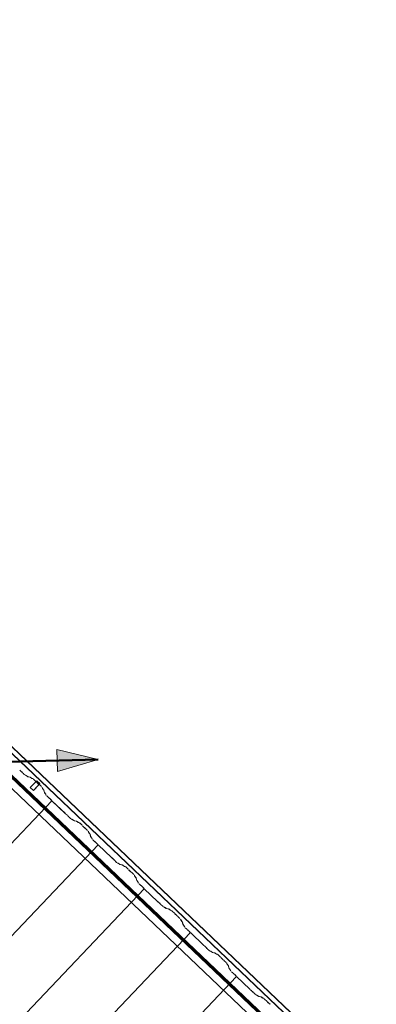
# Model space of a CAD drawing. Header units: metres. Extents: x 32343131.6 to 32343183.7, y 5699223.3 to 5699275.1.
# Tile 105 of 190: x 32343157.7 to 32343159.8, y 5699264.8 to 5699270.6. Entities that reach past the tile are written whole.
import ezdxf

# ---------------------------------------------------------------- set-up
doc = ezdxf.new("R2010")
doc.units = ezdxf.units.M
doc.layers.add('0-1', color=7, linetype='Continuous', lineweight=5)
doc.layers.add('A-DETL-GENF', color=7, linetype='Continuous', lineweight=18)
for name, color, linetype, lineweight, true_color in [('A-DETL-GENF-3', 5, 'Continuous', 18, 0x0000ff), ('A-DETL-GENF-4', 5, 'Continuous', 50, 0x0000ff), ('A-GENM-1', 7, 'Continuous', 5, 0xcccccc), ('A-ROOF-1', 7, 'Continuous', 5, 0xcccccc), ('E-POWR-CNDT-1', 5, 'Continuous', 70, 0x0000ff), ('G-IMPT-1', 5, 'Continuous', 25, 0x0000ff), ('S-BEAM-1', 7, 'Continuous', 5, 0xcccccc)]:
    doc.layers.add(name, color=color, linetype=linetype, lineweight=lineweight, true_color=true_color)

# ---------------------------------------------------------------- blocks, each defined once
blk = doc.blocks.new('construction-roof-accessories--rheinzink-rzk010047 - construction-roof-accessories--rheinzink-rzk010047-3217442-TGA_190_LP5_GR_DA-TGA-01_G_')
at = {"layer": 'A-GENM-1'}
for p, q in [((-0.0125, 0.0822), (0.0125, 0.0822)), ((0.0125, 0.0822), (-0.0125, 0.0822)), ((-0.0125, 0.0822), (-0.0125, 0.0322)), ((-0.0125, 0.0263), (-0.0125, 0.0822)), ((0.0125, 0.0822), (0.0125, 0.0263)), ((0.0125, 0.0322), (0.0125, 0.0822)), ((-0.0125, 0.0263), (-0.0125, 0.0322)), ((-0.0125, 0.0322), (0.0125, 0.0322)), ((-0.0125, 0.0322), (0.0125, 0.0322)), ((0.0125, 0.0263), (-0.0125, 0.0263)), ((-0.0125, 0.0263), (0.0125, 0.0263)), ((0.0125, 0.0322), (0.0125, 0.0263))]:
    blk.add_line(p, q, dxfattribs=at)
blk = doc.blocks.new('Wasserleitblech - Wasserleitblech-3545865-TGA_190_LP5_GR_DA-TGA-01_G_')
at = {"layer": 'A-ROOF-1'}
for p, q in [((105.9336, -7.7361), (71.1576, 25.3491)), ((105.9341, -7.7355), (71.1582, 25.3497)), ((105.953, -7.7157), (71.177, 25.3695)), ((71.1777, 25.3702), (105.9537, -7.715)), ((85.5037, 11.4943), (79.7598, 16.9589)), ((85.5037, 11.4943), (79.7598, 16.9589))]:
    blk.add_line(p, q, dxfattribs=at)
blk = doc.blocks.new('ARC_190_LPX_FM_Stellplätze_rvt-1-TGA_190_LP5_GR_DA-TGA-01_G_')
at = {"layer": 'S-BEAM-1'}
for p, q in [((32343157.6744, 5699266.1576), (32343157.6792, 5699266.1538)), ((32343157.6799, 5699266.1531), (32343157.6751, 5699266.1569)), ((32343157.6901, 5699266.1426), (32343157.686, 5699266.1472)), ((32343157.6869, 5699266.1465), (32343157.6909, 5699266.142)), ((32343157.7013, 5699266.1317), (32343157.6938, 5699266.1389)), ((32343157.6939, 5699266.139), (32343157.7014, 5699266.1318)), ((32343157.706, 5699266.128), (32343157.7105, 5699266.1271)), ((32343157.7115, 5699266.1261), (32343157.7071, 5699266.127)), ((32343157.7115, 5699266.1265), (32343157.7207, 5699266.1199)), ((32343157.7215, 5699266.119), (32343157.7123, 5699266.1256)), ((32343157.7215, 5699266.1194), (32343157.7359, 5699266.1165)), ((32343157.737, 5699266.1155), (32343157.7225, 5699266.1184)), ((32343157.7369, 5699266.1159), (32343157.7461, 5699266.1092)), ((32343157.747, 5699266.1083), (32343157.7378, 5699266.115)), ((32343157.7469, 5699266.1088), (32343157.7519, 5699266.1078)), ((32343157.7529, 5699266.1067), (32343157.748, 5699266.1077)), ((32343157.7699, 5699266.0912), (32343157.7575, 5699266.103)), ((32343157.7576, 5699266.1031), (32343157.77, 5699266.0913)), ((32343157.7751, 5699266.0855), (32343157.7733, 5699266.0877)), ((32343157.7743, 5699266.0869), (32343157.776, 5699266.0847)), ((32343157.7832, 5699266.0778), (32343157.7855, 5699266.0762)), ((32343157.7864, 5699266.0753), (32343157.7841, 5699266.0769)), ((32343157.8024, 5699266.0603), (32343157.7901, 5699266.072)), ((32343157.7902, 5699266.0721), (32343157.8025, 5699266.0604)), ((32343157.8077, 5699266.051), (32343157.8064, 5699266.0559)), ((32343157.8075, 5699266.0548), (32343157.8088, 5699266.05)), ((32343157.8154, 5699266.0411), (32343157.8083, 5699266.05)), ((32343157.8093, 5699266.0492), (32343157.8164, 5699266.0403)), ((32343157.8196, 5699266.0261), (32343157.8159, 5699266.0404)), ((32343157.817, 5699266.0394), (32343157.8206, 5699266.0251)), ((32343157.8273, 5699266.0162), (32343157.8202, 5699266.0251)), ((32343157.8212, 5699266.0243), (32343157.8283, 5699266.0154)), ((32343157.8289, 5699266.0111), (32343157.8278, 5699266.0155)), ((32343157.8289, 5699266.0145), (32343157.83, 5699266.0101)), ((32343157.8414, 5699265.9984), (32343157.8339, 5699266.0055)), ((32343157.834, 5699266.0056), (32343157.8415, 5699265.9985)), ((32343149.9355, 5699257.6431), (32343157.8641, 5699265.977)), ((32343149.9355, 5699257.6431), (32343157.8641, 5699265.977)), ((32343149.9355, 5699257.6431), (32343157.864, 5699265.9769)), ((32343149.9355, 5699257.6431), (32343157.864, 5699265.9769)), ((32343157.8447, 5699265.9957), (32343157.8495, 5699265.9919)), ((32343157.8502, 5699265.9911), (32343157.8454, 5699265.9949)), ((32343157.8603, 5699265.9807), (32343157.8563, 5699265.9852)), ((32343157.8571, 5699265.9846), (32343157.8612, 5699265.98)), ((32343157.864, 5699265.9769), (32343157.8641, 5699265.977)), ((32343157.8641, 5699265.977), (32343157.864, 5699265.9769)), ((32343157.9429, 5699265.9019), (32343157.864, 5699265.9769)), ((32343157.8641, 5699265.977), (32343157.943, 5699265.902)), ((32343157.9461, 5699265.8992), (32343157.9509, 5699265.8954)), ((32343157.9516, 5699265.8946), (32343157.9468, 5699265.8984)), ((32343157.9618, 5699265.8842), (32343157.9577, 5699265.8887)), ((32343157.9586, 5699265.8881), (32343157.9626, 5699265.8835)), ((32343157.973, 5699265.8732), (32343157.9655, 5699265.8804)), ((32343157.9656, 5699265.8805), (32343157.9731, 5699265.8733)), ((32343157.9777, 5699265.8696), (32343157.9821, 5699265.8687)), ((32343157.9832, 5699265.8676), (32343157.9788, 5699265.8685)), ((32343157.9831, 5699265.8681), (32343157.9924, 5699265.8614)), ((32343157.9932, 5699265.8605), (32343157.984, 5699265.8671)), ((32343157.9931, 5699265.8609), (32343158.0076, 5699265.858)), ((32343158.0087, 5699265.857), (32343157.9942, 5699265.8599)), ((32343158.0086, 5699265.8574), (32343158.0178, 5699265.8508)), ((32343158.0187, 5699265.8498), (32343158.0095, 5699265.8565)), ((32343158.0186, 5699265.8503), (32343158.0236, 5699265.8493)), ((32343158.0246, 5699265.8483), (32343158.0197, 5699265.8493)), ((32343158.0416, 5699265.8328), (32343158.0292, 5699265.8445)), ((32343158.0293, 5699265.8446), (32343158.0416, 5699265.8329)), ((32343158.0468, 5699265.827), (32343158.045, 5699265.8292)), ((32343158.0459, 5699265.8284), (32343158.0477, 5699265.8262)), ((32343158.0549, 5699265.8194), (32343158.0572, 5699265.8177)), ((32343158.058, 5699265.8168), (32343158.0558, 5699265.8185)), ((32343158.0741, 5699265.8018), (32343158.0618, 5699265.8135)), ((32343158.0619, 5699265.8136), (32343158.0742, 5699265.8019)), ((32343158.0794, 5699265.7925), (32343158.0781, 5699265.7974)), ((32343158.0792, 5699265.7964), (32343158.0804, 5699265.7915)), ((32343158.0871, 5699265.7827), (32343158.08, 5699265.7915)), ((32343158.0809, 5699265.7907), (32343158.0881, 5699265.7818)), ((32343158.0912, 5699265.7676), (32343158.0876, 5699265.7819)), ((32343158.0887, 5699265.7809), (32343158.0923, 5699265.7666)), ((32343158.099, 5699265.7578), (32343158.0919, 5699265.7666)), ((32343158.0928, 5699265.7658), (32343158.0999, 5699265.7569)), ((32343149.8735, 5699257.034), (32343158.1358, 5699265.7185)), ((32343149.8735, 5699257.034), (32343158.1358, 5699265.7185)), ((32343149.8735, 5699257.0339), (32343158.1357, 5699265.7184)), ((32343149.8735, 5699257.0339), (32343158.1357, 5699265.7184)), ((32343158.1006, 5699265.7526), (32343158.0995, 5699265.757)), ((32343158.1006, 5699265.756), (32343158.1017, 5699265.7516)), ((32343158.1131, 5699265.7399), (32343158.1056, 5699265.7471)), ((32343158.1057, 5699265.7472), (32343158.1132, 5699265.74)), ((32343158.1164, 5699265.7372), (32343158.1211, 5699265.7334)), ((32343158.1219, 5699265.7326), (32343158.1171, 5699265.7364)), ((32343158.132, 5699265.7222), (32343158.128, 5699265.7268)), ((32343158.1288, 5699265.7261), (32343158.1329, 5699265.7215)), ((32343158.1357, 5699265.7184), (32343158.1358, 5699265.7185)), ((32343158.1358, 5699265.7185), (32343158.1357, 5699265.7184)), ((32343158.2146, 5699265.6434), (32343158.1357, 5699265.7184)), ((32343158.1358, 5699265.7185), (32343158.2146, 5699265.6435)), ((32343158.2178, 5699265.6407), (32343158.2226, 5699265.6369)), ((32343158.2233, 5699265.6361), (32343158.2185, 5699265.6399)), ((32343158.2335, 5699265.6257), (32343158.2294, 5699265.6303)), ((32343158.2303, 5699265.6296), (32343158.2343, 5699265.625)), ((32343158.2447, 5699265.6147), (32343158.2372, 5699265.6219)), ((32343158.2373, 5699265.622), (32343158.2448, 5699265.6148)), ((32343158.2494, 5699265.6111), (32343158.2538, 5699265.6102)), ((32343158.2549, 5699265.6091), (32343158.2504, 5699265.61)), ((32343158.2548, 5699265.6096), (32343158.264, 5699265.6029)), ((32343158.2649, 5699265.602), (32343158.2557, 5699265.6087)), ((32343158.2648, 5699265.6025), (32343158.2793, 5699265.5995)), ((32343158.2804, 5699265.5985), (32343158.2659, 5699265.6014)), ((32343158.2803, 5699265.5989), (32343158.2895, 5699265.5923)), ((32343158.2904, 5699265.5914), (32343158.2812, 5699265.598)), ((32343158.2903, 5699265.5918), (32343158.2952, 5699265.5908)), ((32343158.2963, 5699265.5898), (32343158.2914, 5699265.5908)), ((32343158.3132, 5699265.5743), (32343158.3009, 5699265.586)), ((32343158.301, 5699265.5861), (32343158.3133, 5699265.5744)), ((32343158.3185, 5699265.5685), (32343158.3167, 5699265.5707)), ((32343158.3176, 5699265.5699), (32343158.3194, 5699265.5677)), ((32343158.3266, 5699265.5609), (32343158.3289, 5699265.5592)), ((32343158.3297, 5699265.5583), (32343158.3274, 5699265.56)), ((32343158.3458, 5699265.5433), (32343158.3335, 5699265.5551)), ((32343158.3336, 5699265.5551), (32343158.3459, 5699265.5434)), ((32343158.351, 5699265.534), (32343158.3498, 5699265.5389)), ((32343158.3509, 5699265.5379), (32343158.3521, 5699265.533)), ((32343158.3588, 5699265.5242), (32343158.3517, 5699265.5331)), ((32343158.3526, 5699265.5322), (32343158.3597, 5699265.5234)), ((32343158.3629, 5699265.5091), (32343158.3593, 5699265.5234)), ((32343158.3604, 5699265.5224), (32343158.364, 5699265.5081)), ((32343158.3707, 5699265.4993), (32343158.3636, 5699265.5081)), ((32343158.3645, 5699265.5073), (32343158.3716, 5699265.4985)), ((32343158.3723, 5699265.4941), (32343158.3712, 5699265.4985)), ((32343158.3723, 5699265.4975), (32343158.3734, 5699265.4931)), ((32343158.3848, 5699265.4814), (32343158.3773, 5699265.4886)), ((32343158.3774, 5699265.4887), (32343158.3849, 5699265.4815)), ((32343158.3881, 5699265.4787), (32343158.3928, 5699265.4749)), ((32343158.3935, 5699265.4741), (32343158.3888, 5699265.4779)), ((32343150.1451, 5699256.7754), (32343158.4074, 5699265.4599)), ((32343150.1451, 5699256.7754), (32343158.4074, 5699265.4599)), ((32343150.1452, 5699256.7755), (32343158.4075, 5699265.46)), ((32343150.1452, 5699256.7755), (32343158.4075, 5699265.46)), ((32343158.4037, 5699265.4637), (32343158.3997, 5699265.4683)), ((32343158.4005, 5699265.4676), (32343158.4045, 5699265.463)), ((32343158.4074, 5699265.4599), (32343158.4075, 5699265.46)), ((32343158.4075, 5699265.46), (32343158.4074, 5699265.4599)), ((32343158.4862, 5699265.3849), (32343158.4074, 5699265.4599)), ((32343158.4075, 5699265.46), (32343158.4863, 5699265.385)), ((32343158.4895, 5699265.3822), (32343158.4943, 5699265.3784)), ((32343158.495, 5699265.3776), (32343158.4902, 5699265.3814)), ((32343158.5051, 5699265.3672), (32343158.5011, 5699265.3718)), ((32343158.5019, 5699265.3711), (32343158.506, 5699265.3665)), ((32343158.5164, 5699265.3563), (32343158.5088, 5699265.3634)), ((32343158.5089, 5699265.3635), (32343158.5165, 5699265.3564)), ((32343158.5211, 5699265.3526), (32343158.5255, 5699265.3517)), ((32343158.5266, 5699265.3507), (32343158.5221, 5699265.3516)), ((32343158.5265, 5699265.3511), (32343158.5357, 5699265.3445)), ((32343158.5366, 5699265.3435), (32343158.5274, 5699265.3502)), ((32343158.5365, 5699265.344), (32343158.551, 5699265.3411)), ((32343158.5521, 5699265.34), (32343158.5376, 5699265.343)), ((32343158.552, 5699265.3405), (32343158.5612, 5699265.3338)), ((32343158.5621, 5699265.3329), (32343158.5529, 5699265.3396)), ((32343158.562, 5699265.3333), (32343158.5669, 5699265.3323)), ((32343158.568, 5699265.3313), (32343158.5631, 5699265.3323)), ((32343158.5849, 5699265.3158), (32343158.5726, 5699265.3275)), ((32343158.5727, 5699265.3276), (32343158.585, 5699265.3159)), ((32343158.5902, 5699265.31), (32343158.5884, 5699265.3122)), ((32343158.5893, 5699265.3114), (32343158.5911, 5699265.3092)), ((32343158.5983, 5699265.3024), (32343158.6006, 5699265.3007)), ((32343158.6014, 5699265.2998), (32343158.5991, 5699265.3015)), ((32343158.6175, 5699265.2848), (32343158.6052, 5699265.2966)), ((32343158.6053, 5699265.2967), (32343158.6176, 5699265.2849)), ((32343158.6227, 5699265.2755), (32343158.6215, 5699265.2804)), ((32343158.6226, 5699265.2794), (32343158.6238, 5699265.2745)), ((32343158.6305, 5699265.2657), (32343158.6234, 5699265.2746)), ((32343158.6243, 5699265.2738), (32343158.6314, 5699265.2649)), ((32343158.6346, 5699265.2506), (32343158.631, 5699265.2649)), ((32343158.6321, 5699265.2639), (32343158.6357, 5699265.2496)), ((32343158.6424, 5699265.2408), (32343158.6353, 5699265.2497)), ((32343158.6362, 5699265.2488), (32343158.6433, 5699265.24)), ((32343150.4168, 5699256.5169), (32343158.6791, 5699265.2014)), ((32343150.4168, 5699256.5169), (32343158.6791, 5699265.2014)), ((32343150.4169, 5699256.517), (32343158.6792, 5699265.2015)), ((32343150.4169, 5699256.517), (32343158.6792, 5699265.2015)), ((32343158.644, 5699265.2356), (32343158.6429, 5699265.24)), ((32343158.644, 5699265.239), (32343158.6451, 5699265.2346)), ((32343158.6565, 5699265.223), (32343158.649, 5699265.2301)), ((32343158.6491, 5699265.2302), (32343158.6566, 5699265.223)), ((32343158.6598, 5699265.2202), (32343158.6645, 5699265.2164)), ((32343158.6652, 5699265.2156), (32343158.6605, 5699265.2194)), ((32343158.6754, 5699265.2052), (32343158.6714, 5699265.2098)), ((32343158.6722, 5699265.2091), (32343158.6762, 5699265.2046)), ((32343158.6791, 5699265.2014), (32343158.6792, 5699265.2015)), ((32343158.6792, 5699265.2015), (32343158.6791, 5699265.2014)), ((32343158.7579, 5699265.1265), (32343158.6791, 5699265.2014)), ((32343158.6792, 5699265.2015), (32343158.758, 5699265.1265)), ((32343158.7612, 5699265.1237), (32343158.766, 5699265.1199)), ((32343158.7667, 5699265.1191), (32343158.7619, 5699265.1229)), ((32343158.7768, 5699265.1087), (32343158.7728, 5699265.1133)), ((32343158.7736, 5699265.1126), (32343158.7777, 5699265.1081)), ((32343158.7881, 5699265.0978), (32343158.7805, 5699265.1049)), ((32343158.7806, 5699265.105), (32343158.7881, 5699265.0979)), ((32343158.7928, 5699265.0941), (32343158.7972, 5699265.0932)), ((32343158.7983, 5699265.0922), (32343158.7938, 5699265.0931)), ((32343158.7982, 5699265.0926), (32343158.8074, 5699265.086)), ((32343158.8083, 5699265.0851), (32343158.7991, 5699265.0917)), ((32343158.8082, 5699265.0855), (32343158.8227, 5699265.0826)), ((32343158.8237, 5699265.0815), (32343158.8093, 5699265.0845)), ((32343158.8237, 5699265.082), (32343158.8329, 5699265.0753)), ((32343158.8337, 5699265.0744), (32343158.8245, 5699265.0811)), ((32343158.8337, 5699265.0749), (32343158.8386, 5699265.0739)), ((32343158.8397, 5699265.0728), (32343158.8347, 5699265.0738)), ((32343158.8566, 5699265.0573), (32343158.8443, 5699265.0691)), ((32343158.8444, 5699265.0692), (32343158.8567, 5699265.0574)), ((32343158.8618, 5699265.0516), (32343158.8601, 5699265.0538)), ((32343158.861, 5699265.053), (32343158.8628, 5699265.0508)), ((32343158.87, 5699265.0439), (32343158.8723, 5699265.0423)), ((32343158.8731, 5699265.0413), (32343158.8708, 5699265.043)), ((32343158.8892, 5699265.0264), (32343158.8768, 5699265.0381)), ((32343158.8769, 5699265.0382), (32343158.8893, 5699265.0265)), ((32343158.8944, 5699265.0171), (32343158.8932, 5699265.0219)), ((32343158.8943, 5699265.0209), (32343158.8955, 5699265.0161)), ((32343158.9022, 5699265.0072), (32343158.895, 5699265.0161)), ((32343158.896, 5699265.0153), (32343158.9031, 5699265.0064)), ((32343158.9063, 5699264.9922), (32343158.9027, 5699265.0065)), ((32343158.9037, 5699265.0054), (32343158.9074, 5699264.9911)), ((32343158.914, 5699264.9823), (32343158.9069, 5699264.9912)), ((32343158.9079, 5699264.9904), (32343158.915, 5699264.9815)), ((32343158.9157, 5699264.9772), (32343158.9146, 5699264.9816)), ((32343158.9156, 5699264.9805), (32343158.9168, 5699264.9761)), ((32343158.9282, 5699264.9645), (32343158.9207, 5699264.9716)), ((32343158.9208, 5699264.9717), (32343158.9283, 5699264.9646)), ((32343158.9315, 5699264.9618), (32343158.9362, 5699264.958)), ((32343158.9369, 5699264.9572), (32343158.9322, 5699264.961)), ((32343150.6885, 5699256.2584), (32343158.9508, 5699264.943)), ((32343150.6885, 5699256.2584), (32343158.9508, 5699264.943)), ((32343150.6886, 5699256.2585), (32343158.9509, 5699264.9431)), ((32343150.6886, 5699256.2585), (32343158.9509, 5699264.9431)), ((32343158.9471, 5699264.9468), (32343158.9431, 5699264.9513)), ((32343158.9439, 5699264.9507), (32343158.9479, 5699264.9461)), ((32343158.9508, 5699264.943), (32343158.9509, 5699264.9431)), ((32343158.9509, 5699264.9431), (32343158.9508, 5699264.943)), ((32343159.0296, 5699264.868), (32343158.9508, 5699264.943)), ((32343158.9509, 5699264.9431), (32343159.0297, 5699264.8681)), ((32343159.0329, 5699264.8653), (32343159.0376, 5699264.8615)), ((32343159.0383, 5699264.8607), (32343159.0336, 5699264.8645)), ((32343159.0485, 5699264.8503), (32343159.0445, 5699264.8548)), ((32343159.0453, 5699264.8542), (32343159.0493, 5699264.8496)), ((32343159.0597, 5699264.8393), (32343159.0522, 5699264.8465)), ((32343159.0523, 5699264.8466), (32343159.0598, 5699264.8394)), ((32343159.0644, 5699264.8356), (32343159.0689, 5699264.8347)), ((32343159.07, 5699264.8337), (32343159.0655, 5699264.8346)), ((32343159.0699, 5699264.8342), (32343159.0791, 5699264.8275)), ((32343159.08, 5699264.8266), (32343159.0708, 5699264.8332)), ((32343159.0799, 5699264.827), (32343159.0944, 5699264.8241)), ((32343159.0954, 5699264.8231), (32343159.081, 5699264.826)), ((32343159.0954, 5699264.8235), (32343159.1046, 5699264.8169)), ((32343159.1054, 5699264.8159), (32343159.0962, 5699264.8226)), ((32343159.1054, 5699264.8164), (32343159.1103, 5699264.8154)), ((32343159.1114, 5699264.8144), (32343159.1064, 5699264.8154)), ((32343159.1283, 5699264.7989), (32343159.116, 5699264.8106)), ((32343159.1161, 5699264.8107), (32343159.1284, 5699264.799)), ((32343159.1335, 5699264.7931), (32343159.1317, 5699264.7953)), ((32343159.1327, 5699264.7945), (32343159.1345, 5699264.7923)), ((32343159.1417, 5699264.7855), (32343159.1439, 5699264.7838)), ((32343159.1448, 5699264.7829), (32343159.1425, 5699264.7845))]:
    blk.add_line(p, q, dxfattribs=at)
for centre, major_axis, ratio, start_param, end_param in [((32343157.6827, 5699266.1499), (-0.00543, 0.00517), 0.087156, 3.927882, 5.496895), ((32343157.6827, 5699266.1499), (-0.00435, 0.00414), 0.087156, 3.927882, 5.496897), ((32343157.6942, 5699266.1393), (-0.00543, 0.00517), 0.087156, 0.786291, 1.570796), ((32343157.6942, 5699266.1393), (-0.00435, 0.00414), 0.087156, 0.78629, 1.570796), ((32343157.7018, 5699266.1322), (-0.00543, 0.00517), 0.087156, 1.570796, 3.003604), ((32343157.7018, 5699266.1322), (-0.00435, 0.00414), 0.087156, 1.570796, 3.003602), ((32343157.7158, 5699266.1219), (-0.00543, 0.00517), 0.087156, 5.711276, 6.145197), ((32343157.7158, 5699266.1219), (-0.00435, 0.00414), 0.087156, 5.711273, 6.145194), ((32343157.7172, 5699266.1236), (-0.00435, 0.00414), 0.087156, 2.56968, 3.003612), ((32343157.7172, 5699266.1236), (-0.00543, 0.00517), 0.087156, 2.569678, 3.003604), ((32343157.7412, 5699266.1113), (-0.00543, 0.00517), 0.087156, 5.711275, 6.145197), ((32343157.7412, 5699266.1113), (-0.00435, 0.00414), 0.087156, 5.711273, 6.145194), ((32343157.7427, 5699266.1129), (-0.00435, 0.00414), 0.087156, 2.56968, 3.003609), ((32343157.7427, 5699266.1129), (-0.00543, 0.00517), 0.087156, 2.569677, 3.003604), ((32343157.7572, 5699266.1026), (-0.00543, 0.00517), 0.087156, 4.712389, 6.145197), ((32343157.7572, 5699266.1026), (-0.00435, 0.00414), 0.087156, 4.712389, 6.14519), ((32343157.7695, 5699266.0909), (-0.00435, 0.00414), 0.087156, 3.74101, 4.712389), ((32343157.7695, 5699266.0909), (-0.00543, 0.00517), 0.087156, 3.741009, 4.712389), ((32343157.7798, 5699266.0815), (-0.00543, 0.00517), 0.087155, 0.599421, 2.542176), ((32343157.7798, 5699266.0815), (-0.00435, 0.00414), 0.087156, 0.599417, 2.542175), ((32343157.7897, 5699266.0716), (-0.00543, 0.00517), 0.087156, 4.712389, 5.683768), ((32343157.7897, 5699266.0716), (-0.00435, 0.00414), 0.087156, 4.712389, 5.683764), ((32343157.8021, 5699266.0599), (-0.00435, 0.00414), 0.087156, 3.279581, 4.712389), ((32343157.8021, 5699266.0599), (-0.00543, 0.00517), 0.087156, 3.279586, 4.712389), ((32343157.8131, 5699266.0459), (-0.00543, 0.00517), 0.087156, 0.137986, 0.571912), ((32343157.8131, 5699266.0459), (-0.00435, 0.00414), 0.087155, 0.137989, 0.571916), ((32343157.8116, 5699266.0444), (-0.00435, 0.00414), 0.087156, 3.279581, 3.713499), ((32343157.8116, 5699266.0444), (-0.00543, 0.00517), 0.087156, 3.279581, 3.713505), ((32343157.825, 5699266.021), (-0.00543, 0.00517), 0.087156, 0.137991, 0.571912), ((32343157.825, 5699266.021), (-0.00435, 0.00414), 0.087156, 0.137988, 0.571913), ((32343157.8234, 5699266.0195), (-0.00435, 0.00414), 0.087156, 3.279582, 3.713504), ((32343157.8234, 5699266.0195), (-0.00543, 0.00517), 0.087156, 3.279575, 3.713505), ((32343157.8344, 5699266.006), (-0.00543, 0.00517), 0.087156, 0.137991, 1.570797), ((32343157.8344, 5699266.006), (-0.00435, 0.00414), 0.087156, 0.137989, 1.570796), ((32343157.8419, 5699265.9989), (-0.00543, 0.00517), 0.087156, 1.570796, 2.355303), ((32343157.8419, 5699265.9989), (-0.00435, 0.00414), 0.087155, 1.570796, 2.355298), ((32343157.853, 5699265.9879), (-0.00543, 0.00517), 0.087156, 3.927882, 5.496895), ((32343157.853, 5699265.9879), (-0.00435, 0.00414), 0.087156, 3.927882, 5.496895), ((32343157.8645, 5699265.9773), (-0.00543, 0.00517), 0.087156, 0.786293, 1.570797), ((32343157.8645, 5699265.9773), (-0.00435, 0.00414), 0.087156, 0.78629, 1.570796), ((32343157.9433, 5699265.9024), (-0.00543, 0.00517), 0.087155, 1.570796, 2.355303), ((32343157.9433, 5699265.9024), (-0.00435, 0.00414), 0.087155, 1.570797, 2.3553), ((32343157.9544, 5699265.8914), (-0.00543, 0.00517), 0.087156, 3.927882, 5.496895), ((32343157.9544, 5699265.8914), (-0.00435, 0.00414), 0.087156, 3.927882, 5.496898), ((32343157.9659, 5699265.8809), (-0.00543, 0.00517), 0.087156, 0.786291, 1.570796), ((32343157.9659, 5699265.8809), (-0.00435, 0.00414), 0.087156, 0.78629, 1.570796), ((32343157.9734, 5699265.8737), (-0.00543, 0.00517), 0.087155, 1.570797, 3.003604), ((32343157.9734, 5699265.8737), (-0.00435, 0.00414), 0.087155, 1.570797, 3.003603), ((32343157.9875, 5699265.8635), (-0.00543, 0.00517), 0.087156, 5.711277, 6.145196), ((32343157.9875, 5699265.8635), (-0.00435, 0.00414), 0.087156, 5.711273, 6.145191), ((32343157.9889, 5699265.8651), (-0.00435, 0.00414), 0.087156, 2.569681, 3.003605), ((32343157.9889, 5699265.8651), (-0.00543, 0.00517), 0.087156, 2.569681, 3.003604), ((32343158.0129, 5699265.8528), (-0.00543, 0.00517), 0.087156, 5.711278, 6.145196), ((32343158.0129, 5699265.8528), (-0.00435, 0.00414), 0.087156, 5.711273, 6.145191), ((32343158.0144, 5699265.8545), (-0.00435, 0.00414), 0.087156, 2.56968, 3.003606), ((32343158.0144, 5699265.8545), (-0.00543, 0.00517), 0.087156, 2.569681, 3.003604), ((32343158.0289, 5699265.8441), (-0.00543, 0.00517), 0.087156, 4.712389, 6.145196), ((32343158.0289, 5699265.8441), (-0.00435, 0.00414), 0.087155, 4.71239, 6.145195), ((32343158.0412, 5699265.8324), (-0.00435, 0.00414), 0.087156, 3.741009, 4.712389), ((32343158.0412, 5699265.8324), (-0.00543, 0.00517), 0.087156, 3.741008, 4.712389), ((32343158.0515, 5699265.823), (-0.00543, 0.00517), 0.087155, 0.59942, 2.542176), ((32343158.0515, 5699265.823), (-0.00435, 0.00414), 0.087156, 0.599417, 2.542177), ((32343158.0614, 5699265.8131), (-0.00543, 0.00517), 0.087156, 4.712389, 5.683768), ((32343158.0614, 5699265.8131), (-0.00435, 0.00414), 0.087156, 4.712389, 5.683768), ((32343158.0737, 5699265.8014), (-0.00435, 0.00414), 0.087156, 3.279581, 4.712389), ((32343158.0737, 5699265.8014), (-0.00543, 0.00517), 0.087156, 3.279583, 4.712389), ((32343158.0848, 5699265.7874), (-0.00543, 0.00517), 0.087156, 0.137983, 0.571912), ((32343158.0848, 5699265.7874), (-0.00435, 0.00414), 0.087155, 0.137989, 0.571912), ((32343158.0832, 5699265.7859), (-0.00435, 0.00414), 0.087156, 3.279581, 3.713507), ((32343158.0832, 5699265.7859), (-0.00543, 0.00517), 0.087156, 3.27958, 3.713505), ((32343158.0967, 5699265.7625), (-0.00543, 0.00517), 0.087156, 0.137992, 0.571912), ((32343158.0967, 5699265.7625), (-0.00435, 0.00414), 0.087156, 0.137989, 0.571905), ((32343158.0951, 5699265.761), (-0.00435, 0.00414), 0.087156, 3.279581, 3.713503), ((32343158.0951, 5699265.761), (-0.00543, 0.00517), 0.087156, 3.279577, 3.713505), ((32343158.1061, 5699265.7475), (-0.00543, 0.00517), 0.087156, 0.137994, 1.570796), ((32343158.1061, 5699265.7475), (-0.00435, 0.00414), 0.087156, 0.137988, 1.570796), ((32343158.1136, 5699265.7404), (-0.00543, 0.00517), 0.087156, 1.570796, 2.355303), ((32343158.1136, 5699265.7404), (-0.00435, 0.00414), 0.087156, 1.570796, 2.355299), ((32343158.1247, 5699265.7294), (-0.00543, 0.00517), 0.087156, 3.927882, 5.496895), ((32343158.1247, 5699265.7294), (-0.00435, 0.00414), 0.087156, 3.927883, 5.496895), ((32343158.1362, 5699265.7189), (-0.00543, 0.00517), 0.087156, 0.786292, 1.570797), ((32343158.1362, 5699265.7189), (-0.00435, 0.00414), 0.087156, 0.78629, 1.570797), ((32343158.215, 5699265.6439), (-0.00435, 0.00414), 0.087155, 1.570797, 2.355302), ((32343158.215, 5699265.6439), (-0.00543, 0.00517), 0.087155, 1.570797, 2.355303), ((32343158.2261, 5699265.6329), (-0.00543, 0.00517), 0.087156, 3.927882, 5.496895), ((32343158.2261, 5699265.6329), (-0.00435, 0.00414), 0.087156, 3.927882, 5.496898), ((32343158.2376, 5699265.6224), (-0.00543, 0.00517), 0.087156, 0.786291, 1.570796), ((32343158.2376, 5699265.6224), (-0.00435, 0.00414), 0.087156, 0.78629, 1.570796), ((32343158.2451, 5699265.6152), (-0.00543, 0.00517), 0.087155, 1.570797, 3.003604), ((32343158.2451, 5699265.6152), (-0.00435, 0.00414), 0.087155, 1.570797, 3.003603), ((32343158.2592, 5699265.605), (-0.00543, 0.00517), 0.087156, 5.711273, 6.145196), ((32343158.2592, 5699265.605), (-0.00435, 0.00414), 0.087156, 5.711273, 6.145192), ((32343158.2606, 5699265.6066), (-0.00435, 0.00414), 0.087156, 2.56968, 3.003605), ((32343158.2606, 5699265.6066), (-0.00543, 0.00517), 0.087156, 2.569682, 3.003604), ((32343158.2846, 5699265.5943), (-0.00543, 0.00517), 0.087156, 5.711273, 6.145196), ((32343158.2846, 5699265.5943), (-0.00435, 0.00414), 0.087156, 5.711273, 6.145191), ((32343158.286, 5699265.596), (-0.00435, 0.00414), 0.087156, 2.569681, 3.003606), ((32343158.286, 5699265.596), (-0.00543, 0.00517), 0.087156, 2.569681, 3.003604), ((32343158.3006, 5699265.5856), (-0.00543, 0.00517), 0.087156, 4.712389, 6.145196), ((32343158.3006, 5699265.5856), (-0.00435, 0.00414), 0.087156, 4.712389, 6.145195), ((32343158.3129, 5699265.5739), (-0.00435, 0.00414), 0.087155, 3.74101, 4.712389), ((32343158.3129, 5699265.5739), (-0.00543, 0.00517), 0.087156, 3.74101, 4.712389), ((32343158.3232, 5699265.5645), (-0.00543, 0.00517), 0.087155, 0.599421, 2.542176), ((32343158.3232, 5699265.5645), (-0.00435, 0.00414), 0.087156, 0.599417, 2.542185), ((32343158.3331, 5699265.5547), (-0.00543, 0.00517), 0.087156, 4.712389, 5.683768), ((32343158.3331, 5699265.5547), (-0.00435, 0.00414), 0.087156, 4.712389, 5.683768), ((32343158.3454, 5699265.5429), (-0.00435, 0.00414), 0.087156, 3.279581, 4.712389), ((32343158.3454, 5699265.5429), (-0.00543, 0.00517), 0.087156, 3.279579, 4.712389), ((32343158.3565, 5699265.529), (-0.00543, 0.00517), 0.087156, 0.137988, 0.571912), ((32343158.3565, 5699265.529), (-0.00435, 0.00414), 0.087155, 0.137989, 0.571911), ((32343158.3549, 5699265.5275), (-0.00435, 0.00414), 0.087156, 3.279581, 3.713506), ((32343158.3549, 5699265.5275), (-0.00543, 0.00517), 0.087155, 3.279582, 3.713505), ((32343158.3684, 5699265.5041), (-0.00543, 0.00517), 0.087156, 0.137987, 0.571912), ((32343158.3684, 5699265.5041), (-0.00435, 0.00414), 0.087156, 0.137989, 0.57191), ((32343158.3668, 5699265.5026), (-0.00435, 0.00414), 0.087156, 3.279581, 3.713503), ((32343158.3668, 5699265.5026), (-0.00543, 0.00517), 0.087156, 3.279576, 3.713505), ((32343158.3777, 5699265.4891), (-0.00543, 0.00517), 0.087156, 0.137989, 1.570796), ((32343158.3777, 5699265.4891), (-0.00435, 0.00414), 0.087156, 0.137988, 1.570796), ((32343158.3853, 5699265.4819), (-0.00543, 0.00517), 0.087156, 1.570796, 2.355303), ((32343158.3853, 5699265.4819), (-0.00435, 0.00414), 0.087156, 1.570796, 2.355305), ((32343158.3964, 5699265.4709), (-0.00543, 0.00517), 0.087156, 3.927883, 5.496895), ((32343158.3964, 5699265.4709), (-0.00435, 0.00414), 0.087156, 3.927882, 5.496893), ((32343158.4079, 5699265.4604), (-0.00543, 0.00517), 0.087156, 0.786292, 1.570796), ((32343158.4079, 5699265.4604), (-0.00435, 0.00414), 0.087156, 0.78629, 1.570796), ((32343158.4867, 5699265.3854), (-0.00543, 0.00517), 0.087155, 1.570797, 2.355303), ((32343158.4867, 5699265.3854), (-0.00435, 0.00414), 0.087155, 1.570797, 2.355304), ((32343158.4978, 5699265.3744), (-0.00543, 0.00517), 0.087155, 3.927883, 5.496896), ((32343158.4978, 5699265.3744), (-0.00435, 0.00414), 0.087156, 3.927883, 5.496899), ((32343158.5093, 5699265.3639), (-0.00543, 0.00517), 0.087156, 0.786286, 1.570796), ((32343158.5093, 5699265.3639), (-0.00435, 0.00414), 0.087156, 0.78629, 1.570797), ((32343158.5168, 5699265.3567), (-0.00543, 0.00517), 0.087155, 1.570797, 3.003604), ((32343158.5168, 5699265.3567), (-0.00435, 0.00414), 0.087155, 1.570797, 3.003613), ((32343158.5308, 5699265.3465), (-0.00543, 0.00517), 0.087156, 5.711274, 6.145196), ((32343158.5308, 5699265.3465), (-0.00435, 0.00414), 0.087156, 5.711273, 6.145192), ((32343158.5323, 5699265.3481), (-0.00435, 0.00414), 0.087156, 2.569681, 3.003607), ((32343158.5323, 5699265.3481), (-0.00543, 0.00517), 0.087156, 2.569681, 3.003604), ((32343158.5563, 5699265.3359), (-0.00543, 0.00517), 0.087156, 5.711274, 6.145196), ((32343158.5563, 5699265.3359), (-0.00435, 0.00414), 0.087156, 5.711273, 6.145193), ((32343158.5577, 5699265.3375), (-0.00435, 0.00414), 0.087156, 2.569681, 3.003606), ((32343158.5577, 5699265.3375), (-0.00543, 0.00517), 0.087156, 2.569682, 3.003604), ((32343158.5722, 5699265.3272), (-0.00543, 0.00517), 0.087156, 4.712389, 6.145196), ((32343158.5722, 5699265.3272), (-0.00435, 0.00414), 0.087156, 4.712389, 6.145193), ((32343158.5846, 5699265.3154), (-0.00435, 0.00414), 0.087156, 3.74101, 4.712389), ((32343158.5846, 5699265.3154), (-0.00543, 0.00517), 0.087156, 3.741014, 4.712389), ((32343158.5949, 5699265.306), (-0.00543, 0.00517), 0.087155, 0.599418, 2.542176), ((32343158.5949, 5699265.306), (-0.00435, 0.00414), 0.087155, 0.599418, 2.542176), ((32343158.6048, 5699265.2962), (-0.00543, 0.00517), 0.087156, 4.712389, 5.683768), ((32343158.6048, 5699265.2962), (-0.00435, 0.00414), 0.087156, 4.712389, 5.683771), ((32343158.6171, 5699265.2845), (-0.00435, 0.00414), 0.087156, 3.279582, 4.712389), ((32343158.6171, 5699265.2845), (-0.00543, 0.00517), 0.087156, 3.279579, 4.712389), ((32343158.6282, 5699265.2705), (-0.00543, 0.00517), 0.087155, 0.13799, 0.571913), ((32343158.6282, 5699265.2705), (-0.00435, 0.00414), 0.087156, 0.137989, 0.57191), ((32343158.6266, 5699265.269), (-0.00435, 0.00414), 0.087155, 3.279582, 3.713511), ((32343158.6266, 5699265.269), (-0.00543, 0.00517), 0.087156, 3.279585, 3.713505), ((32343158.6401, 5699265.2456), (-0.00543, 0.00517), 0.087156, 0.137984, 0.571912), ((32343158.6401, 5699265.2456), (-0.00435, 0.00414), 0.087156, 0.137989, 0.57191), ((32343158.6385, 5699265.2441), (-0.00435, 0.00414), 0.087155, 3.279582, 3.713509), ((32343158.6385, 5699265.2441), (-0.00543, 0.00517), 0.087156, 3.279577, 3.713505), ((32343158.6494, 5699265.2306), (-0.00543, 0.00517), 0.087156, 0.137986, 1.570796), ((32343158.6494, 5699265.2306), (-0.00435, 0.00414), 0.087156, 0.137989, 1.570796), ((32343158.6569, 5699265.2234), (-0.00543, 0.00517), 0.087156, 1.570797, 2.355303), ((32343158.6569, 5699265.2234), (-0.00435, 0.00414), 0.087155, 1.570796, 2.355306), ((32343158.668, 5699265.2124), (-0.00543, 0.00517), 0.087156, 3.927883, 5.496895), ((32343158.668, 5699265.2124), (-0.00435, 0.00414), 0.087155, 3.927883, 5.496895), ((32343158.6796, 5699265.2019), (-0.00543, 0.00517), 0.087156, 0.786288, 1.570796), ((32343158.6796, 5699265.2019), (-0.00435, 0.00414), 0.087156, 0.78629, 1.570796), ((32343158.7584, 5699265.1269), (-0.00543, 0.00517), 0.087156, 1.570796, 2.355303), ((32343158.7584, 5699265.1269), (-0.00435, 0.00414), 0.087156, 1.570796, 2.355302), ((32343158.7695, 5699265.116), (-0.00543, 0.00517), 0.087156, 3.92788, 5.496895), ((32343158.7695, 5699265.116), (-0.00435, 0.00414), 0.087156, 3.927883, 5.496899), ((32343158.781, 5699265.1054), (-0.00543, 0.00517), 0.087156, 0.786287, 1.570796), ((32343158.781, 5699265.1054), (-0.00435, 0.00414), 0.087156, 0.78629, 1.570796), ((32343158.7885, 5699265.0983), (-0.00435, 0.00414), 0.087156, 1.570796, 3.003612), ((32343158.7885, 5699265.0983), (-0.00543, 0.00517), 0.087156, 1.570796, 3.003604), ((32343158.8025, 5699265.088), (-0.00543, 0.00517), 0.087156, 5.711274, 6.145196), ((32343158.8025, 5699265.088), (-0.00435, 0.00414), 0.087156, 5.711273, 6.145195), ((32343158.804, 5699265.0897), (-0.00435, 0.00414), 0.087155, 2.569681, 3.003602), ((32343158.804, 5699265.0897), (-0.00543, 0.00517), 0.087156, 2.569681, 3.003604), ((32343158.828, 5699265.0774), (-0.00543, 0.00517), 0.087156, 5.711274, 6.145196), ((32343158.828, 5699265.0774), (-0.00435, 0.00414), 0.087155, 5.711273, 6.145193), ((32343158.8294, 5699265.079), (-0.00435, 0.00414), 0.087155, 2.569681, 3.003601), ((32343158.8294, 5699265.079), (-0.00543, 0.00517), 0.087156, 2.569682, 3.003604), ((32343158.8439, 5699265.0687), (-0.00543, 0.00517), 0.087156, 4.712389, 6.145196), ((32343158.8439, 5699265.0687), (-0.00435, 0.00414), 0.087156, 4.712389, 6.145196), ((32343158.8563, 5699265.057), (-0.00435, 0.00414), 0.087156, 3.74101, 4.712389), ((32343158.8563, 5699265.057), (-0.00543, 0.00517), 0.087156, 3.741008, 4.712389), ((32343158.8666, 5699265.0476), (-0.00543, 0.00517), 0.087156, 0.599419, 2.542175), ((32343158.8666, 5699265.0476), (-0.00435, 0.00414), 0.087156, 0.599417, 2.542172), ((32343158.8765, 5699265.0377), (-0.00543, 0.00517), 0.087156, 4.712389, 5.683768), ((32343158.8765, 5699265.0377), (-0.00435, 0.00414), 0.087156, 4.712389, 5.68377), ((32343158.8888, 5699265.026), (-0.00435, 0.00414), 0.087155, 3.279582, 4.712389), ((32343158.8888, 5699265.026), (-0.00543, 0.00517), 0.087156, 3.279579, 4.712389), ((32343158.8999, 5699265.012), (-0.00543, 0.00517), 0.087155, 0.13799, 0.571913), ((32343158.8999, 5699265.012), (-0.00435, 0.00414), 0.087156, 0.137988, 0.571911), ((32343158.8983, 5699265.0105), (-0.00435, 0.00414), 0.087155, 3.279582, 3.713509), ((32343158.8983, 5699265.0105), (-0.00543, 0.00517), 0.087156, 3.279585, 3.713505), ((32343158.9118, 5699264.9871), (-0.00543, 0.00517), 0.087156, 0.137984, 0.571912), ((32343158.9118, 5699264.9871), (-0.00435, 0.00414), 0.087156, 0.137989, 0.57191), ((32343158.9102, 5699264.9856), (-0.00435, 0.00414), 0.087156, 3.279581, 3.713502), ((32343158.9102, 5699264.9856), (-0.00543, 0.00517), 0.087156, 3.279586, 3.713505), ((32343158.9211, 5699264.9721), (-0.00543, 0.00517), 0.087156, 0.137986, 1.570796), ((32343158.9211, 5699264.9721), (-0.00435, 0.00414), 0.087156, 0.137989, 1.570797), ((32343158.9286, 5699264.9649), (-0.00543, 0.00517), 0.087155, 1.570797, 2.355303), ((32343158.9286, 5699264.9649), (-0.00435, 0.00414), 0.087155, 1.570797, 2.355305), ((32343158.9397, 5699264.954), (-0.00543, 0.00517), 0.087155, 3.927883, 5.496896), ((32343158.9397, 5699264.954), (-0.00435, 0.00414), 0.087155, 3.927884, 5.496896), ((32343158.9512, 5699264.9434), (-0.00543, 0.00517), 0.087156, 0.78629, 1.570796), ((32343158.9512, 5699264.9434), (-0.00435, 0.00414), 0.087155, 0.78629, 1.570796), ((32343159.0301, 5699264.8684), (-0.00543, 0.00517), 0.087156, 1.570796, 2.355302), ((32343159.0301, 5699264.8684), (-0.00435, 0.00414), 0.087156, 1.570796, 2.355304), ((32343159.0412, 5699264.8575), (-0.00543, 0.00517), 0.087156, 3.92788, 5.496895), ((32343159.0412, 5699264.8575), (-0.00435, 0.00414), 0.087155, 3.927883, 5.49689), ((32343159.0527, 5699264.8469), (-0.00543, 0.00517), 0.087156, 0.786288, 1.570797), ((32343159.0527, 5699264.8469), (-0.00435, 0.00414), 0.087156, 0.78629, 1.570796), ((32343159.0602, 5699264.8398), (-0.00543, 0.00517), 0.087156, 1.570796, 3.003604), ((32343159.0602, 5699264.8398), (-0.00435, 0.00414), 0.087156, 1.570796, 3.003607), ((32343159.0742, 5699264.8296), (-0.00543, 0.00517), 0.087156, 5.711274, 6.145196), ((32343159.0742, 5699264.8296), (-0.00435, 0.00414), 0.087156, 5.711273, 6.145196), ((32343159.0756, 5699264.8312), (-0.00435, 0.00414), 0.087156, 2.569681, 3.003602), ((32343159.0756, 5699264.8312), (-0.00543, 0.00517), 0.087156, 2.569682, 3.003604), ((32343159.0997, 5699264.8189), (-0.00543, 0.00517), 0.087156, 5.711274, 6.145196), ((32343159.0997, 5699264.8189), (-0.00435, 0.00414), 0.087156, 5.711273, 6.145193), ((32343159.1011, 5699264.8205), (-0.00435, 0.00414), 0.087156, 2.569681, 3.003601), ((32343159.1011, 5699264.8205), (-0.00543, 0.00517), 0.087156, 2.56968, 3.003604), ((32343159.1156, 5699264.8102), (-0.00543, 0.00517), 0.087156, 4.712389, 6.145196), ((32343159.1156, 5699264.8102), (-0.00435, 0.00414), 0.087156, 4.712389, 6.145201), ((32343159.1279, 5699264.7985), (-0.00435, 0.00414), 0.087155, 3.74101, 4.712389), ((32343159.1279, 5699264.7985), (-0.00543, 0.00517), 0.087156, 3.741011, 4.712389), ((32343159.1383, 5699264.7891), (-0.00543, 0.00517), 0.087156, 0.599416, 2.542175), ((32343159.1383, 5699264.7891), (-0.00435, 0.00414), 0.087156, 0.599417, 2.542173), ((32343159.1482, 5699264.7792), (-0.00543, 0.00517), 0.087156, 4.712389, 5.683768), ((32343159.1482, 5699264.7792), (-0.00435, 0.00414), 0.087156, 4.712389, 5.68377)]:
    blk.add_ellipse(centre, major_axis=major_axis, ratio=ratio, start_param=start_param, end_param=end_param, dxfattribs=at)
at = {"layer": 'A-GENM-1', "rotation": 136.4272566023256}
blk.add_blockref('construction-roof-accessories--rheinzink-rzk010047 - construction-roof-accessories--rheinzink-rzk010047-3217442-TGA_190_LP5_GR_DA-TGA-01_G_', (32343157.8023, 5699266.1057), dxfattribs=at)
at = {"layer": 'A-ROOF-1'}
blk.add_blockref('Wasserleitblech - Wasserleitblech-3545865-TGA_190_LP5_GR_DA-TGA-01_G_', (32343077.7673, 5699249.1855), dxfattribs=at)
blk = doc.blocks.new('Symbol_Elektro_Leitung_Hoch_Runter - Zeichnung1_dwg_E-Blitz-Anschlusspunkt-7483321-TGA_190_LP5_GR_DA-TGA-01_G_')
at = {"layer": 'G-IMPT-1'}
blk.add_hatch(color=256, dxfattribs=at).paths.add_polyline_path([(0, -0.0625), (0.0162, -0.0604), (0.0313, -0.0541), (0.0442, -0.0442), (0.0541, -0.0313), (0.0604, -0.0162), (0.0625, 0), (0.0604, 0.0162), (0.0541, 0.0313), (0.0442, 0.0442), (0.0313, 0.0541), (0.0162, 0.0604), (0, 0.0625), (-0.0162, 0.0604), (-0.0313, 0.0541), (-0.0442, 0.0442), (-0.0541, 0.0313), (-0.0604, 0.0162), (-0.0625, 0), (-0.0604, -0.0162), (-0.0541, -0.0313), (-0.0442, -0.0442), (-0.0313, -0.0541), (-0.0162, -0.0604)])
blk.add_circle((0, 0), 0.0625, dxfattribs=at)
blk = doc.blocks.new('Symbol_Elektro_Leitung_Hoch_Runter - Nach unten-7483331-TGA_190_LP5_GR_DA-TGA-01_G_')
at = {"layer": 'A-DETL-GENF-3'}
blk.add_hatch(color=256, dxfattribs=at).paths.add_polyline_path([(-0.4243, -0.4243), (-0.2078, -0.2993), (-0.2993, -0.2078)])
at = {"layer": 'A-DETL-GENF'}
for p, q in [((-0.2993, -0.2078), (-0.4243, -0.4243)), ((-0.2078, -0.2993), (-0.2993, -0.2078)), ((-0.4243, -0.4243), (-0.2078, -0.2993))]:
    blk.add_line(p, q, dxfattribs=at)
at = {"layer": 'A-DETL-GENF-4'}
for p, q in [((0, 0), (-0.0442, -0.0442)), ((-0.0442, -0.0442), (-0.4243, -0.4243))]:
    blk.add_line(p, q, dxfattribs=at)
blk.add_blockref('Symbol_Elektro_Leitung_Hoch_Runter - Zeichnung1_dwg_E-Blitz-Anschlusspunkt-7483321-TGA_190_LP5_GR_DA-TGA-01_G_', (0, 0))

msp = doc.modelspace()

# ---------------------------------------------------------------- linework, layer by layer
at = {"layer": 'E-POWR-CNDT-1'}
msp.add_line((32343166.18474, 5699257.97682), (32343157.58103, 5699266.16222), dxfattribs=at)

# ---------------------------------------------------------------- block references
at = {"layer": '0-1'}
msp.add_blockref('ARC_190_LPX_FM_Stellplätze_rvt-1-TGA_190_LP5_GR_DA-TGA-01_G_', (0, 0), dxfattribs=at)
at = {"layer": 'A-DETL-GENF-3', "rotation": 136.4271608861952}
msp.add_blockref('Symbol_Elektro_Leitung_Hoch_Runter - Nach unten-7483331-TGA_190_LP5_GR_DA-TGA-01_G_', (32343157.53623, 5699266.2057), dxfattribs=at)

doc.saveas('drawing.dxf')
